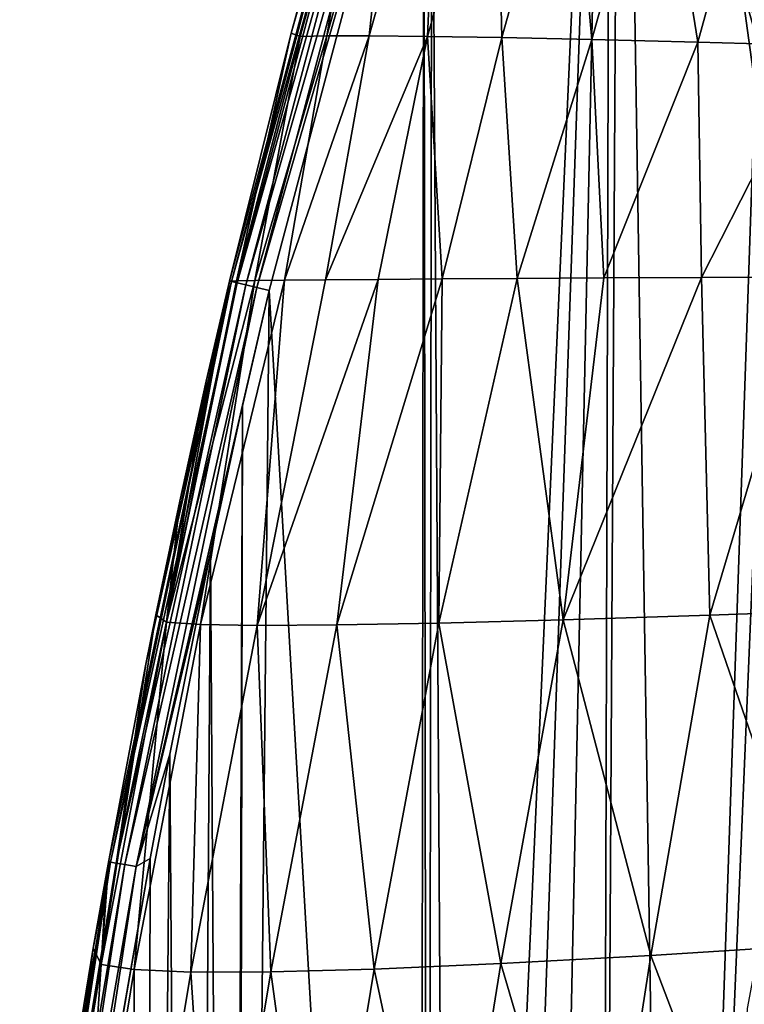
# Model space of a CAD drawing. Header units: metres. Extents: x -25 to 25, y -125 to 22.
# Tile 125 of 256: x -24.27 to -20.7, y -3.48 to 1.37. Entities that reach past the tile are written whole.
import ezdxf

# ---------------------------------------------------------------- set-up
doc = ezdxf.new("R2010")
doc.units = ezdxf.units.M
doc.layers.add('solid_500465', color=7, linetype='CONTINUOUS')

msp = doc.modelspace()

# ---------------------------------------------------------------- linework, layer by layer
at = {"layer": 'solid_500465'}
for points in [[(-21.31069, 5.873079), (-20.286488, 8.501836), (-20.648144, 1.04473)], [(-21.31069, 5.873079), (-21.050611, -10.635806), (-21.40584, -10.884295)], [(-21.359606, 5.735985), (-21.31069, 5.873079), (-21.40584, -10.884295)], [(-21.31069, 5.873079), (-20.648144, 1.04473), (-21.050611, -10.635806)], [(-22.240648, 3.044849), (-21.359606, 5.735985), (-22.149488, -11.945913)], [(-21.359606, 5.735985), (-21.964193, -11.549388), (-22.149488, -11.945913)], [(-21.359606, 5.735985), (-21.715706, -11.19416), (-21.964193, -11.549388)], [(-21.359606, 5.735985), (-21.40584, -10.884295), (-21.715706, -11.19416)], [(-20.734808, 3.716782, 92.629036), (-20.92948, 3.653398, 92.500565), (-20.010256, 0.949194, 92.730843)], [(-20.734808, 3.716782, 92.629036), (-19.761684, 1.027257, 92.830719), (-19.811035, 1.204559, 92.826118)], [(-20.734808, 3.716782, 92.629036), (-20.010256, 0.949194, 92.730843), (-19.761684, 1.027257, 92.830719)], [(-20.734808, 3.716782, 92.629036), (-19.811035, 1.204559, 92.826118), (-20.08127, 2.18143, 92.792122)], [(-20.92948, 3.653398, 92.500565), (-21.087839, 3.597055, 92.326881), (-20.223108, 0.882974, 92.56266)], [(-20.92948, 3.653398, 92.500565), (-20.223108, 0.882974, 92.56266), (-20.010256, 0.949194, 92.730843)], [(-21.087839, 3.597055, 92.326881), (-21.155573, 3.57046, 92.216484), (-20.223108, 0.882974, 92.56266)], [(-21.200636, 3.551044, 92.118126), (-21.250134, 3.525658, 91.951363), (-20.382536, 0.830742, 92.339432)], [(-21.155573, 3.57046, 92.216484), (-21.200636, 3.551044, 92.118126), (-20.382536, 0.830742, 92.339432)], [(-21.155573, 3.57046, 92.216484), (-20.382536, 0.830742, 92.339432), (-20.223108, 0.882974, 92.56266)], [(-21.250134, 3.525658, 91.951363), (-21.268148, 3.501028, 91.667976), (-20.476107, 0.796571, 92.078568)], [(-20.476107, 0.796571, 92.078568), (-21.268148, 3.501028, 91.667976), (-20.950056, 2.369999, 91.734573)], [(-21.250134, 3.525658, 91.951363), (-20.476107, 0.796571, 92.078568), (-20.382536, 0.830742, 92.339432)], [(-22.281027, 2.908244), (-22.240648, 3.044849), (-22.260756, -12.361474)], [(-22.240648, 3.044849), (-22.149488, -11.945913), (-22.260756, -12.361474)], [(-22.464743, 2.959269, 0.139027), (-23.238708, 0.083285, 0.200423), (-22.934574, 1.305559, 0.200681)], [(-23.229286, 0.081052, 0.138519), (-23.238708, 0.083285, 0.200423), (-22.464743, 2.959269, 0.139027)], [(-23.229286, 0.081052, 0.138519), (-22.464743, 2.959269, 0.139027), (-22.437611, 2.951255, 0.082973)], [(-23.201685, 0.07452, 0.082648), (-23.229286, 0.081052, 0.138519), (-22.437611, 2.951255, 0.082973)], [(-23.201685, 0.07452, 0.082648), (-22.437611, 2.951255, 0.082973), (-22.395145, 2.938713, 0.038453)], [(-23.158617, 0.064328, 0.038296), (-23.201685, 0.07452, 0.082648), (-22.395145, 2.938713, 0.038453)], [(-23.158617, 0.064328, 0.038296), (-22.395145, 2.938713, 0.038453), (-22.341537, 2.922879, 0.009856)], [(-23.104307, 0.051475, 0.009815), (-23.158617, 0.064328, 0.038296), (-22.341537, 2.922879, 0.009856)], [(-23.104307, 0.051475, 0.009815), (-22.341537, 2.922879, 0.009856), (-22.281027, 2.908244)], [(-22.464743, 2.959269, 0.139027), (-22.934574, 1.305559, 0.200681), (-22.606256, 2.506377, 0.200958)], [(-23.104307, 0.051475, 0.009815), (-22.281027, 2.908244), (-23.044086, 0.037224)], [(-23.044086, 0.037224), (-22.281027, 2.908244), (-22.299999, -12.8)], [(-22.281027, 2.908244), (-22.260756, -12.361474), (-22.299999, -12.8)], [(-22.889883, 1.289215, 3.010838), (-22.606256, 2.506377, 0.200958), (-22.934574, 1.305559, 0.200681)], [(-22.889883, 1.289215, 3.010838), (-22.554152, 2.503113, 3.015701), (-22.606256, 2.506377, 0.200958)], [(-22.889883, 1.289215, 3.010838), (-22.759781, 1.292998, 5.818179), (-22.554152, 2.503113, 3.015701)], [(-22.759781, 1.292998, 5.818179), (-22.420557, 2.508582, 5.827731), (-22.554152, 2.503113, 3.015701)], [(-22.759781, 1.292998, 5.818179), (-22.550682, 1.293382, 8.620628), (-22.420557, 2.508582, 5.827731)], [(-22.550682, 1.293382, 8.620628), (-22.210279, 2.506914, 8.634885), (-22.420557, 2.508582, 5.827731)], [(-22.550682, 1.293382, 8.620628), (-22.262865, 1.290378, 11.415806), (-22.210279, 2.506914, 8.634885)], [(-22.262865, 1.290378, 11.415806), (-21.923588, 2.49812, 11.434789), (-22.210279, 2.506914, 8.634885)], [(-22.262865, 1.290378, 11.415806), (-21.896608, 1.283998, 14.201329), (-21.923588, 2.49812, 11.434789)], [(-21.896608, 1.283998, 14.201329), (-21.560749, 2.482215, 14.225067), (-21.923588, 2.49812, 11.434789)], [(-21.896608, 1.283998, 14.201329), (-21.452188, 1.274255, 16.974817), (-21.560749, 2.482215, 14.225067)], [(-21.452188, 1.274255, 16.974817), (-21.122036, 2.459211, 17.003347), (-21.560749, 2.482215, 14.225067)], [(-21.452188, 1.274255, 16.974817), (-20.929884, 1.26116, 19.733891), (-21.122036, 2.459211, 17.003347)], [(-20.929884, 1.26116, 19.733891), (-20.607714, 2.429121, 19.767252), (-21.122036, 2.459211, 17.003347)], [(-20.929884, 1.26116, 19.733891), (-20.329971, 1.244725, 22.476168), (-20.607714, 2.429121, 19.767252)], [(-20.547968, 0.961095, 91.794792), (-20.950056, 2.369999, 91.734573), (-20.574997, 1.87496, 88.101143)], [(-20.476107, 0.796571, 92.078568), (-20.950056, 2.369999, 91.734573), (-20.547968, 0.961095, 91.794792)], [(-23.204994, 0.084684, 2.536335), (-22.934574, 1.305559, 0.200681), (-23.238708, 0.083285, 0.200423)], [(-23.204994, 0.084684, 2.536335), (-22.889883, 1.289215, 3.010838), (-22.934574, 1.305559, 0.200681)], [(-23.204994, 0.084684, 2.536335), (-23.114729, 0.08622, 4.871039), (-22.889883, 1.289215, 3.010838)], [(-23.114729, 0.08622, 4.871039), (-22.759781, 1.292998, 5.818179), (-22.889883, 1.289215, 3.010838)], [(-23.114729, 0.08622, 4.871039), (-22.968061, 0.0879, 7.203154), (-22.759781, 1.292998, 5.818179)], [(-22.968061, 0.0879, 7.203154), (-22.550682, 1.293382, 8.620628), (-22.759781, 1.292998, 5.818179)], [(-22.968061, 0.0879, 7.203154), (-22.765139, 0.089733, 9.531301), (-22.550682, 1.293382, 8.620628)], [(-22.765139, 0.089733, 9.531301), (-22.262865, 1.290378, 11.415806), (-22.550682, 1.293382, 8.620628)], [(-22.765139, 0.089733, 9.531301), (-22.506107, 0.091725, 11.854099), (-22.262865, 1.290378, 11.415806)], [(-22.506107, 0.091725, 11.854099), (-22.191116, 0.093884, 14.170168), (-22.262865, 1.290378, 11.415806)], [(-22.191116, 0.093884, 14.170168), (-21.896608, 1.283998, 14.201329), (-22.262865, 1.290378, 11.415806)], [(-22.191116, 0.093884, 14.170168), (-21.820286, 0.096225, 16.478262), (-21.896608, 1.283998, 14.201329)], [(-21.820286, 0.096225, 16.478262), (-21.452188, 1.274255, 16.974817), (-21.896608, 1.283998, 14.201329)], [(-21.820286, 0.096225, 16.478262), (-21.393747, 0.098758, 18.777025), (-21.452188, 1.274255, 16.974817)], [(-21.393747, 0.098758, 18.777025), (-20.929884, 1.26116, 19.733891), (-21.452188, 1.274255, 16.974817)], [(-21.393747, 0.098758, 18.777025), (-20.911678, 0.101478, 21.064905), (-20.929884, 1.26116, 19.733891)], [(-20.911678, 0.101478, 21.064905), (-20.329971, 1.244725, 22.476168), (-20.929884, 1.26116, 19.733891)], [(-20.911678, 0.101478, 21.064905), (-20.374269, 0.104383, 23.340351), (-20.329971, 1.244725, 22.476168)], [(-21.050611, -10.635806), (-20.648144, 1.04473), (-20.648144, -1.04473)], [(-21.594034, -1.587622, 19.442469), (-21.393747, 0.098758, 18.777025), (-21.820286, 0.096225, 16.478262)], [(-21.594034, -1.587622, 19.442469), (-20.911678, 0.101478, 21.064905), (-21.393747, 0.098758, 18.777025)], [(-21.594034, -1.587622, 19.442469), (-20.870525, -1.56476, 22.593269), (-20.911678, 0.101478, 21.064905)], [(-20.870525, -1.56476, 22.593269), (-20.374269, 0.104383, 23.340351), (-20.911678, 0.101478, 21.064905)], [(-20.870525, -1.56476, 22.593269), (-20.037455, -1.535066, 25.718302), (-20.374269, 0.104383, 23.340351)], [(-23.229286, 0.081052, 0.138519), (-23.83427, -2.774187, 0.199889), (-23.650507, -1.806778, 0.200156)], [(-23.8258, -2.782519, 0.138109), (-23.83427, -2.774187, 0.199889), (-23.229286, 0.081052, 0.138519)], [(-23.8258, -2.782519, 0.138109), (-23.229286, 0.081052, 0.138519), (-23.201685, 0.07452, 0.082648)], [(-23.797831, -2.787567, 0.082387), (-23.8258, -2.782519, 0.138109), (-23.201685, 0.07452, 0.082648)], [(-23.797831, -2.787567, 0.082387), (-23.201685, 0.07452, 0.082648), (-23.158617, 0.064328, 0.038296)], [(-23.754292, -2.795426, 0.038169), (-23.797831, -2.787567, 0.082387), (-23.158617, 0.064328, 0.038296)], [(-23.754292, -2.795426, 0.038169), (-23.158617, 0.064328, 0.038296), (-23.104307, 0.051475, 0.009815)], [(-23.69944, -2.805326, 0.009782), (-23.754292, -2.795426, 0.038169), (-23.104307, 0.051475, 0.009815)], [(-23.69944, -2.805326, 0.009782), (-23.104307, 0.051475, 0.009815), (-23.044086, 0.037224)], [(-23.229286, 0.081052, 0.138519), (-23.650507, -1.806778, 0.200156), (-23.601416, -1.563375, 0.200209)], [(-23.229286, 0.081052, 0.138519), (-23.601416, -1.563375, 0.200209), (-23.483839, -1.002283, 0.200311)], [(-23.549662, -1.599458, 3.429076), (-23.114729, 0.08622, 4.871039), (-23.204994, 0.084684, 2.536335)], [(-23.549662, -1.599458, 3.429076), (-23.381737, -1.610825, 6.654146), (-23.114729, 0.08622, 4.871039)], [(-23.549662, -1.599458, 3.429076), (-23.204994, 0.084684, 2.536335), (-23.238708, 0.083285, 0.200423)], [(-23.353182, -0.410791, 0.200384), (-23.549662, -1.599458, 3.429076), (-23.238708, 0.083285, 0.200423)], [(-23.229286, 0.081052, 0.138519), (-23.483839, -1.002283, 0.200311), (-23.353182, -0.410791, 0.200384)], [(-23.381737, -1.610825, 6.654146), (-22.968061, 0.0879, 7.203154), (-23.114729, 0.08622, 4.871039)], [(-23.381737, -1.610825, 6.654146), (-23.101736, -1.615274, 9.871698), (-22.968061, 0.0879, 7.203154)], [(-23.229286, 0.081052, 0.138519), (-23.353182, -0.410791, 0.200384), (-23.238708, 0.083285, 0.200423)], [(-23.101736, -1.615274, 9.871698), (-22.506107, 0.091725, 11.854099), (-22.765139, 0.089733, 9.531301)], [(-23.101736, -1.615274, 9.871698), (-22.710129, -1.612874, 13.078043), (-22.506107, 0.091725, 11.854099)], [(-23.101736, -1.615274, 9.871698), (-22.765139, 0.089733, 9.531301), (-22.968061, 0.0879, 7.203154)], [(-22.710129, -1.612874, 13.078043), (-22.191116, 0.093884, 14.170168), (-22.506107, 0.091725, 11.854099)], [(-22.710129, -1.612874, 13.078043), (-22.207397, -1.603658, 16.269514), (-22.191116, 0.093884, 14.170168)], [(-22.207397, -1.603658, 16.269514), (-21.820286, 0.096225, 16.478262), (-22.191116, 0.093884, 14.170168)], [(-22.207397, -1.603658, 16.269514), (-21.594034, -1.587622, 19.442469), (-21.820286, 0.096225, 16.478262)], [(-23.69944, -2.805326, 0.009782), (-23.044086, 0.037224), (-23.174875, -0.529091)], [(-23.208042, -16.424828), (-23.044086, 0.037224), (-22.299999, -12.8)], [(-23.208042, -16.424828), (-23.174875, -0.529091), (-23.044086, 0.037224)], [(-23.353182, -0.410791, 0.200384), (-23.483839, -1.002283, 0.200311), (-23.549662, -1.599458, 3.429076)], [(-23.69944, -2.805326, 0.009782), (-23.174875, -0.529091), (-23.333162, -1.254934)], [(-23.235706, -16.41123), (-23.333162, -1.254934), (-23.174875, -0.529091)], [(-23.208042, -16.424828), (-23.235706, -16.41123), (-23.174875, -0.529091)], [(-23.483839, -1.002283, 0.200311), (-23.601416, -1.563375, 0.200209), (-23.549662, -1.599458, 3.429076)], [(-20.648144, -1.04473), (-20.654087, -10.450512), (-21.050611, -10.635806)], [(-23.69944, -2.805326, 0.009782), (-23.333162, -1.254934), (-23.533255, -2.249625)], [(-23.434286, -16.298937), (-23.533255, -2.249625), (-23.333162, -1.254934)], [(-23.235706, -16.41123), (-23.434286, -16.298937), (-23.333162, -1.254934)], [(-20.310114, -3.189644, 25.678635), (-20.037455, -1.535066, 25.718302), (-20.870525, -1.56476, 22.593269)], [(-23.871716, -3.287928, 3.423658), (-23.549662, -1.599458, 3.429076), (-23.601416, -1.563375, 0.200209)], [(-23.871716, -3.287928, 3.423658), (-23.601416, -1.563375, 0.200209), (-23.650507, -1.806778, 0.200156)], [(-23.871716, -3.287928, 3.423658), (-23.708893, -3.313248, 6.643865), (-23.549662, -1.599458, 3.429076)], [(-23.708893, -3.313248, 6.643865), (-23.381737, -1.610825, 6.654146), (-23.549662, -1.599458, 3.429076)], [(-21.901031, -3.283086, 19.412745), (-21.594034, -1.587622, 19.442469), (-22.207397, -1.603658, 16.269514)], [(-21.901031, -3.283086, 19.412745), (-21.162369, -3.242882, 22.558605), (-21.594034, -1.587622, 19.442469)], [(-21.162369, -3.242882, 22.558605), (-20.870525, -1.56476, 22.593269), (-21.594034, -1.587622, 19.442469)], [(-21.162369, -3.242882, 22.558605), (-20.310114, -3.189644, 25.678635), (-20.870525, -1.56476, 22.593269)], [(-23.708893, -3.313248, 6.643865), (-23.429932, -3.325356, 9.85657), (-23.381737, -1.610825, 6.654146)], [(-23.429932, -3.325356, 9.85657), (-23.101736, -1.615274, 9.871698), (-23.381737, -1.610825, 6.654146)], [(-23.429932, -3.325356, 9.85657), (-23.035309, -3.324337, 13.058069), (-23.101736, -1.615274, 9.871698)], [(-23.035309, -3.324337, 13.058069), (-22.710129, -1.612874, 13.078043), (-23.101736, -1.615274, 9.871698)], [(-23.035309, -3.324337, 13.058069), (-22.525511, -3.310242, 16.244678), (-22.710129, -1.612874, 13.078043)], [(-22.525511, -3.310242, 16.244678), (-22.207397, -1.603658, 16.269514), (-22.710129, -1.612874, 13.078043)], [(-22.525511, -3.310242, 16.244678), (-21.901031, -3.283086, 19.412745), (-22.207397, -1.603658, 16.269514)], [(-23.83427, -2.774187, 0.199889), (-23.871716, -3.287928, 3.423658), (-23.650507, -1.806778, 0.200156)], [(-23.69944, -2.805326, 0.009782), (-23.533255, -2.249625), (-23.629255, -2.7644)], [(-23.658796, -16.134048), (-23.629255, -2.7644), (-23.533255, -2.249625)], [(-23.434286, -16.298937), (-23.658796, -16.134048), (-23.533255, -2.249625)], [(-24.140928, -5.692824, 0.0097), (-23.629255, -2.7644), (-23.772411, -3.589208)], [(-24.140928, -5.692824, 0.0097), (-23.69944, -2.805326, 0.009782), (-23.629255, -2.7644)], [(-23.658796, -16.134048), (-23.772411, -3.589208), (-23.629255, -2.7644)], [(-23.8258, -2.782519, 0.138109), (-24.273106, -5.634274, 0.198609), (-24.169031, -4.856286, 0.199027)], [(-24.26825, -5.676817, 0.137106), (-24.273106, -5.634274, 0.198609), (-23.8258, -2.782519, 0.138109)], [(-24.26825, -5.676817, 0.137106), (-23.8258, -2.782519, 0.138109), (-23.797831, -2.787567, 0.082387)], [(-24.239914, -5.680379, 0.081747), (-24.26825, -5.676817, 0.137106), (-23.797831, -2.787567, 0.082387)], [(-24.239914, -5.680379, 0.081747), (-23.797831, -2.787567, 0.082387), (-23.754292, -2.795426, 0.038169)], [(-24.196056, -5.685893, 0.03786), (-24.239914, -5.680379, 0.081747), (-23.754292, -2.795426, 0.038169)], [(-24.196056, -5.685893, 0.03786), (-23.754292, -2.795426, 0.038169), (-23.69944, -2.805326, 0.009782)], [(-24.140928, -5.692824, 0.0097), (-24.196056, -5.685893, 0.03786), (-23.69944, -2.805326, 0.009782)], [(-23.8258, -2.782519, 0.138109), (-24.169031, -4.856286, 0.199027), (-24.070477, -4.187548, 0.199345)], [(-23.8258, -2.782519, 0.138109), (-24.070477, -4.187548, 0.199345), (-23.910818, -3.20796, 0.199741)], [(-23.8258, -2.782519, 0.138109), (-23.910818, -3.20796, 0.199741), (-23.844257, -2.829634, 0.199871)], [(-23.83427, -2.774187, 0.199889), (-23.844257, -2.829634, 0.199871), (-23.871716, -3.287928, 3.423658)], [(-23.8258, -2.782519, 0.138109), (-23.844257, -2.829634, 0.199871), (-23.83427, -2.774187, 0.199889)], [(-23.844257, -2.829634, 0.199871), (-23.910818, -3.20796, 0.199741), (-23.871716, -3.287928, 3.423658)], [(-20.759829, -4.926982, 7.549274), (-20.562754, -2.85896, 5.08063), (-20.395239, -2.869756, 7.550533)], [(-20.759829, -4.926982, 7.549274), (-20.684792, -3.505352, 5.080346), (-20.562754, -2.85896, 5.08063)], [(-20.759829, -4.926982, 7.549274), (-20.395239, -2.869756, 7.550533), (-20.157486, -2.869275, 10.01658)], [(-20.523376, -4.937076, 10.016578), (-20.759829, -4.926982, 7.549274), (-20.157486, -2.869275, 10.01658)], [(-20.553547, -4.841163, 25.643358), (-20.310114, -3.189644, 25.678635), (-21.162369, -3.242882, 22.558605)], [(-24.143339, -4.977592, 3.418515), (-23.871716, -3.287928, 3.423658), (-23.910818, -3.20796, 0.199741)], [(-24.143339, -4.977592, 3.418515), (-23.910818, -3.20796, 0.199741), (-24.070477, -4.187548, 0.199345)], [(-21.421436, -4.917573, 22.527689), (-21.162369, -3.242882, 22.558605), (-21.901031, -3.283086, 19.412745)], [(-21.421436, -4.917573, 22.527689), (-20.553547, -4.841163, 25.643358), (-21.162369, -3.242882, 22.558605)], [(-24.143339, -4.977592, 3.418515), (-23.988117, -5.015281, 6.634407), (-23.871716, -3.287928, 3.423658)], [(-23.988117, -5.015281, 6.634407), (-23.708893, -3.313248, 6.643865), (-23.871716, -3.287928, 3.423658)], [(-22.171875, -4.975078, 19.386145), (-21.901031, -3.283086, 19.412745), (-22.525511, -3.310242, 16.244678)], [(-22.171875, -4.975078, 19.386145), (-21.421436, -4.917573, 22.527689), (-21.901031, -3.283086, 19.412745)], [(-23.988117, -5.015281, 6.634407), (-23.712879, -5.033791, 9.842821), (-23.708893, -3.313248, 6.643865)], [(-23.712879, -5.033791, 9.842821), (-23.429932, -3.325356, 9.85657), (-23.708893, -3.313248, 6.643865)], [(-23.712879, -5.033791, 9.842821), (-23.318098, -5.03322, 13.040041), (-23.429932, -3.325356, 9.85657)], [(-23.318098, -5.03322, 13.040041), (-23.035309, -3.324337, 13.058069), (-23.429932, -3.325356, 9.85657)], [(-23.318098, -5.03322, 13.040041), (-22.804262, -5.013638, 16.222372), (-23.035309, -3.324337, 13.058069)], [(-22.804262, -5.013638, 16.222372), (-22.525511, -3.310242, 16.244678), (-23.035309, -3.324337, 13.058069)], [(-22.804262, -5.013638, 16.222372), (-22.171875, -4.975078, 19.386145), (-22.525511, -3.310242, 16.244678)]]:
    msp.add_3dface(points, dxfattribs=at)

doc.saveas('drawing.dxf')
